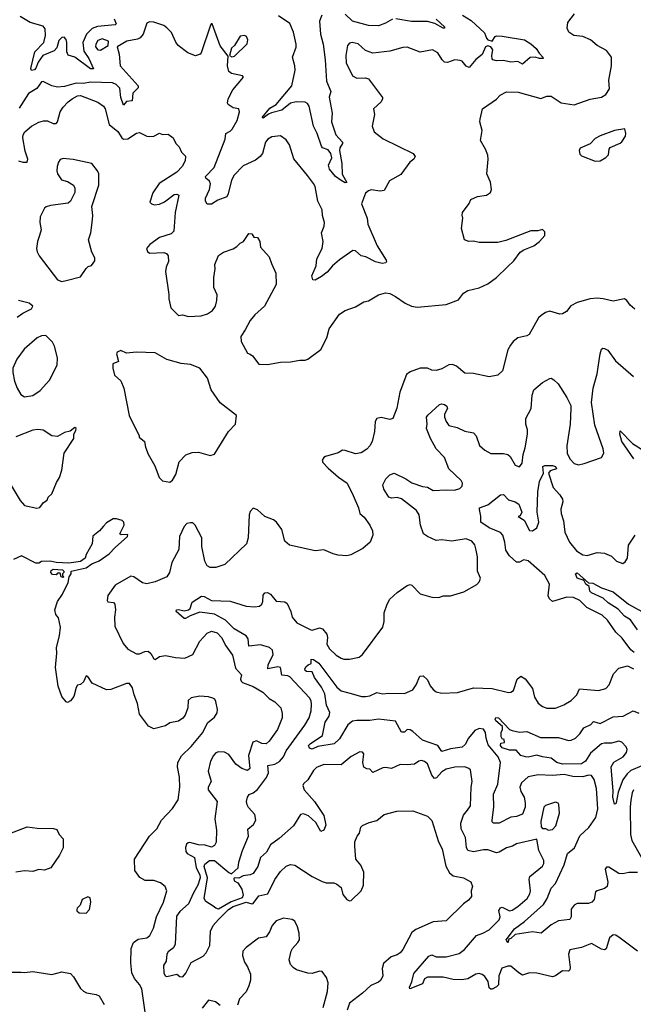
# Model space of a CAD drawing. Extents: x 2143765 to 2212931, y 878955 to 1017455.
# Tile 218 of 256: x 2163833 to 2168096, y 986937 to 993774. Entities that reach past the tile are written whole.
import ezdxf

# ---------------------------------------------------------------- set-up
doc = ezdxf.new("R2010")
doc.units = 0

msp = doc.modelspace()

# ---------------------------------------------------------------- linework, layer by layer
at = {"layer": '0CON20XD'}
for points in [[(2163825, 992794.6), (2163855, 992784.6), (2163884.1, 992785.9), (2163890, 992805), (2163870.5, 992860.5), (2163855.6, 992955), (2163857.5, 992975), (2163868.8, 992995), (2163915, 993034.2), (2163965, 993062.5), (2163997.9, 993072.1), (2164025, 993072.2), (2164065, 993053.6), (2164086.4, 993053.6), (2164095.4, 993064.6), (2164114.7, 993135), (2164135, 993167.5), (2164169.6, 993205), (2164197.3, 993225), (2164234.4, 993245.6), (2164255, 993248.2), (2164375, 993201.5), (2164414.1, 993174.1), (2164427.7, 993155), (2164455, 993047.5), (2164515, 992996.9), (2164542.5, 992955), (2164555, 992945.6), (2164585, 992946.7), (2164645, 992985.7), (2164665, 992991.4), (2164715, 992965.7), (2164735, 992962.9), (2164763.5, 992966.5), (2164805, 992986.2), (2164825, 992977.5), (2164865, 992980), (2164900, 992955), (2164916.7, 992915), (2164940.5, 992890.5), (2164956.2, 992855), (2164985, 992826.7), (2164982, 992795), (2164962, 992755), (2164925, 992715.8), (2164802, 992638), (2164757.8, 992572.2), (2164737, 992507), (2164747.5, 992495), (2164768.3, 992488.3), (2164805, 992493.1), (2164839.8, 992510.2), (2164905, 992561.5), (2164925, 992562.9), (2164937.5, 992555), (2164912.2, 992435), (2164902.9, 992305), (2164885, 992287.8), (2164805, 992261.1), (2164736.1, 992213.9), (2164714.4, 992185), (2164720, 992165), (2164735, 992151.9), (2164835, 992157.3), (2164851.8, 992151.8), (2164864.3, 992135), (2164866, 992096), (2164850, 992055), (2164845.8, 992025), (2164870, 991865), (2164869.4, 991835), (2164883, 991773), (2164935, 991720), (2164964.1, 991725.9), (2165005, 991714.2), (2165092.6, 991717.4), (2165137.3, 991732.7), (2165172, 991755), (2165193.8, 991785), (2165202.5, 991825), (2165204.3, 991864.3), (2165180.8, 991915), (2165180.8, 991985), (2165190, 992045), (2165188, 992075), (2165214.2, 992135.8), (2165249.3, 992160.7), (2165315, 992184.2), (2165340.3, 992199.7), (2165365, 992223.3), (2165387.5, 992235), (2165425, 992290), (2165445, 992287.5), (2165460, 992265), (2165485, 992262.5), (2165500, 992235), (2165506.7, 992195), (2165567, 992127), (2165581.2, 992081.2), (2165613.3, 992015), (2165613.8, 991935), (2165532.9, 991785), (2165466.2, 991723.8), (2165434.4, 991685), (2165400.2, 991619.8), (2165368.6, 991575), (2165370.7, 991540.7), (2165415, 991457.5), (2165435, 991452.5), (2165449.7, 991439.7), (2165495, 991381.2), (2165555, 991379.2), (2165645, 991397.1), (2165715, 991399.2), (2165779.5, 991410.5), (2165815, 991410), (2165835, 991416.5), (2165923.8, 991485), (2165965.9, 991564.1), (2165981.7, 991628.3), (2166055, 991728.8), (2166095, 991755.8), (2166165, 991780), (2166224.6, 991815.4), (2166255, 991821.1), (2166325, 991864.3), (2166375, 991878.1), (2166405, 991871.9), (2166442.8, 991852.8), (2166511.2, 991805), (2166555, 991785.6), (2166595, 991777.8), (2166795, 991795.7), (2166880.5, 991829.5), (2166916.7, 991875), (2166945, 991893.3), (2167025, 991912.9), (2167085, 991940.5), (2167146, 991984), (2167222.8, 992057.2), (2167265, 992099.2), (2167310.7, 992159.3), (2167335, 992176), (2167405, 992204), (2167443.3, 992235), (2167480, 992275), (2167481.7, 992301.7), (2167465, 992316.7), (2167431.7, 992308.3), (2167385, 992307.1), (2167209.1, 992240.9), (2167155, 992226.5), (2167025, 992227.1), (2166985, 992235.8), (2166954.1, 992234.1), (2166922.5, 992245), (2166901.2, 992325), (2166912.5, 992395), (2166907, 992417), (2166910, 992435), (2166955, 992497.5), (2166967.5, 992525), (2167013, 992547), (2167075, 992555.6), (2167102.9, 992575), (2167111.4, 992595), (2167102.9, 992645), (2167079.2, 992705), (2167087.1, 992805), (2167084.2, 992834.2), (2167070, 992875), (2167033.8, 992935), (2167046.7, 993005), (2167030, 993065), (2167032.5, 993082.5), (2167047.5, 993155), (2167145, 993222.5), (2167169.7, 993250.3), (2167215.7, 993274.3), (2167295, 993271.8), (2167452.3, 993227.7), (2167495, 993243.1), (2167525, 993243.1), (2167595, 993197.8), (2167685, 993184), (2167795, 993222.9), (2167875, 993236), (2167905.6, 993254.4), (2167930, 993295), (2167925.7, 993355), (2167943.9, 993453.9), (2167944, 993515), (2167910, 993560), (2167845, 993596.2), (2167798.8, 993635), (2167745, 993658.6), (2167682.5, 993665), (2167647.7, 993687.7), (2167636.7, 993715), (2167640, 993755), (2167688, 993815)], [(2166910, 993805), (2166968.5, 993768.5), (2167063.1, 993683.1), (2167075.3, 993645), (2167085, 993634.1), (2167115, 993626), (2167135, 993658.8), (2167145, 993662), (2167185, 993660.8), (2167340, 993635), (2167385, 993606.7), (2167420, 993575), (2167441.7, 993541.7), (2167467.5, 993515), (2167470, 993505), (2167443.9, 993503.9), (2167415, 993513.3), (2167378.3, 993511.7), (2167325, 993466.7), (2167293.6, 993483.6), (2167245, 993479.2), (2167195, 993490), (2167145, 993488.9), (2167120, 993495), (2167115, 993503.3), (2167112.9, 993525), (2167120.6, 993565), (2167106.3, 993586.3), (2167085, 993592), (2167069.4, 993585), (2167045, 993532.1), (2167002.7, 993497.3), (2166955, 993442), (2166935, 993451.4), (2166905.9, 993485.9), (2166892.1, 993492.1), (2166855, 993496.2), (2166805, 993476.9), (2166785, 993480), (2166768.6, 993495), (2166738, 993545), (2166700, 993565), (2166615, 993550), (2166525, 993584.3), (2166495, 993581.9), (2166405, 993556.5), (2166285, 993542.2), (2166235, 993559.4), (2166185, 993606.9), (2166143, 993617), (2166125, 993612), (2166110.8, 993595), (2166098.5, 993525), (2166100, 993475), (2166144.3, 993385), (2166175, 993368.9), (2166235, 993371.1), (2166255, 993362.9), (2166352.5, 993235), (2166354, 993225), (2166344, 993205), (2166290, 993155), (2166298.8, 993115), (2166281.4, 993035), (2166295, 992996.2), (2166357.8, 992947.8), (2166566.7, 992845), (2166580, 992825), (2166571.2, 992805), (2166543.8, 992785), (2166480, 992700), (2166402, 992655), (2166365, 992588.8), (2166337, 992583), (2166275, 992592.5), (2166255, 992586.2), (2166235, 992568.8), (2166207.1, 992495), (2166245.7, 992395), (2166252.2, 992355), (2166315.6, 992205), (2166378.4, 992105), (2166382.1, 992095), (2166376.2, 992085), (2166352.1, 992082.1), (2166305, 992093.8), (2166237, 992127), (2166205, 992134.6), (2166165, 992169.4), (2166148.3, 992171.7), (2166055, 992107.8), (2166005.5, 992065), (2165968.9, 992021.1), (2165929.8, 991990.2), (2165885, 991966), (2165868.3, 991968.3), (2165862.9, 991995), (2165892.5, 992065), (2165896.4, 992113.6), (2165934.2, 992185.8), (2165940.3, 992235), (2165929.4, 992295), (2165948.9, 992341.1), (2165950.6, 992365), (2165935.6, 992415), (2165933.1, 992455), (2165904.6, 992515), (2165885.3, 992615.3), (2165875, 992637.5), (2165831.6, 992691.6), (2165737, 992807), (2165707.5, 992905), (2165685, 992941.2), (2165645, 992968), (2165585, 992961.9), (2165555.7, 992945), (2165540.5, 992925), (2165518.5, 992845), (2165504.4, 992825), (2165470.8, 992799.2), (2165385, 992759.4), (2165323.8, 992695), (2165305, 992659.2), (2165281.1, 992565), (2165270.8, 992545), (2165208.6, 992521.4), (2165165, 992494), (2165135, 992493.3), (2165123.2, 992513.2), (2165124.3, 992534.3), (2165150.9, 992595), (2165157.5, 992635), (2165152.1, 992652.1), (2165126, 992675), (2165122.5, 992685), (2165182.9, 992747.1), (2165261.3, 992945), (2165264.3, 992985), (2165295, 993000.9), (2165310, 993015), (2165343.3, 993075), (2165360.8, 993135), (2165355, 993156.2), (2165315, 993162.5), (2165280, 993185), (2165276.2, 993195), (2165281.9, 993225), (2165313.1, 993286.9), (2165387.5, 993375), (2165380, 993385), (2165305, 993401.2), (2165286.7, 993415), (2165276.7, 993455), (2165281.7, 993521.7), (2165225, 993593.3), (2165170, 993745), (2165163.6, 993746.4), (2165155, 993730), (2165093.3, 993545), (2165085.8, 993534.2), (2165055, 993523.8), (2165000, 993545), (2164934.5, 993594.5), (2164917.6, 993617.6), (2164888.2, 993685), (2164855, 993718.9), (2164835, 993733.1), (2164763.6, 993756.4), (2164735, 993760), (2164715, 993750), (2164690, 993675), (2164670.4, 993649.6), (2164651.1, 993638.9), (2164577.5, 993625), (2164510, 993585), (2164523.3, 993535), (2164531.2, 993455), (2164656.8, 993315), (2164655, 993301.4), (2164618.5, 993265), (2164615, 993210), (2164575, 993207.1), (2164555, 993182), (2164535.8, 993235), (2164528.1, 993298.1), (2164502.3, 993325), (2164476.4, 993336.4), (2164325, 993340.7), (2164275, 993330.6), (2164225, 993333.8), (2164145, 993310), (2164096.2, 993306.2), (2164055.5, 993315.5), (2163995, 993344.2), (2163985, 993342), (2163952.6, 993297.4), (2163895, 993262.5), (2163829.5, 993160.5)], [(2164490, 993780), (2164503.5, 993745), (2164495, 993739.3), (2164373.8, 993726.2), (2164336.9, 993713.1), (2164297.7, 993675), (2164271.7, 993615), (2164278.8, 993555), (2164312.1, 993505), (2164345, 993432.5), (2164325, 993433.3), (2164215, 993513.1), (2164169.1, 993529.1), (2164160.9, 993550.9), (2164160, 993615), (2164155, 993636.7), (2164142.7, 993652.7), (2164125, 993650.6), (2164105, 993628.9), (2164089.9, 993580.1), (2164072.6, 993557.4), (2163994.1, 993525), (2163960.7, 993479.3), (2163945, 993436.9), (2163935, 993425.5), (2163915, 993421.2), (2163910, 993435), (2163938.4, 993551.6), (2163999.7, 993615), (2164010.9, 993665), (2164010, 993710), (2163995, 993728.5), (2163904.6, 993754.6), (2163837, 993797)], [(2165932.1, 993805), (2165914.7, 993765), (2165921.6, 993675), (2165940.3, 993605), (2165955.3, 993495.3), (2165965, 993346.7), (2165994.4, 993275), (2165983.1, 993236.9), (2166004.5, 993125), (2165999.2, 993065), (2166029.4, 992975), (2166075.3, 992925), (2166076, 992914), (2166057.1, 992885), (2166054.7, 992865), (2166071.4, 992775), (2166072.8, 992702.8), (2166105, 992643.3), (2166095, 992642.5), (2166065, 992657.1), (2166025.7, 992685), (2165985, 992735.8), (2165979.1, 992765), (2166000.4, 992815), (2165995.3, 992845), (2165975, 992871.8), (2165937.5, 992885), (2165928.8, 992895), (2165900, 992985), (2165874.6, 993035.4), (2165843.6, 993175), (2165831.6, 993191.6), (2165815, 993200.9), (2165753.3, 993205), (2165715, 993193.8), (2165655, 993146.2), (2165581.8, 993128.2), (2165560.8, 993119.2), (2165525, 993090), (2165516.2, 993095), (2165570.4, 993159.6), (2165614.4, 993185), (2165723.1, 993315), (2165745.9, 993425), (2165744.6, 993454.6), (2165728.1, 993515), (2165753.2, 993583.2), (2165754.6, 993605), (2165735, 993688.8), (2165708.9, 993748.9), (2165631.1, 993801.1)], [(2166422.7, 993777.3), (2166375, 993750), (2166325, 993732.5), (2166255, 993734.7), (2166144.2, 993764.2), (2166095, 993812.4)], [(2166725, 993777.8), (2166784.2, 993725), (2166783.3, 993716.7), (2166775, 993715.8), (2166717.8, 993747.8), (2166665, 993762.3), (2166555, 993762.4), (2166445, 993780.7)], [(2164395, 993562.9), (2164448, 993595), (2164448.8, 993625), (2164405, 993641.5), (2164375, 993630), (2164360.9, 993605), (2164359.6, 993585), (2164375, 993564.5), (2164395, 993562.9)], [(2165307, 993517), (2165325, 993521.2), (2165412.3, 993607.7), (2165418, 993635), (2165408.3, 993658.3), (2165394.2, 993664.2), (2165365, 993660), (2165324.1, 993595.9), (2165305, 993577.5), (2165290, 993525), (2165307, 993517)], [(2167831.7, 992791.7), (2167865, 992793.8), (2167905, 992817.5), (2167922.5, 992835), (2167927.5, 992875), (2167935, 992887.5), (2168005, 992916.7), (2168015, 992926.7), (2168042.5, 992965), (2168044.2, 992985), (2168036.1, 993016.1), (2167965, 993003.8), (2167865, 992968), (2167831.2, 992948.8), (2167795, 992913.3), (2167727, 992883), (2167720, 992865), (2167725, 992840), (2167735, 992830), (2167831.7, 992791.7)], [(2164125, 991957.1), (2164155, 991964.3), (2164255, 991988.8), (2164295, 992047.5), (2164309.3, 992060.7), (2164332.5, 992067.5), (2164355, 992100), (2164355, 992120), (2164335, 992160), (2164311.2, 992245), (2164326.2, 992295), (2164336.2, 992365), (2164340, 992415), (2164333.6, 992476.4), (2164383.3, 992625), (2164382.5, 992705), (2164372.5, 992725), (2164335, 992776.2), (2164205, 992804), (2164135, 992811.2), (2164115, 992803.8), (2164101.4, 992785), (2164093.3, 992755), (2164090, 992725), (2164094.5, 992704.5), (2164122.7, 992662.7), (2164165, 992651.2), (2164206.7, 992625), (2164216.7, 992605), (2164216.4, 992573.6), (2164186.1, 992513.9), (2164169.5, 992500.5), (2164045.7, 992484.3), (2164017.5, 992475), (2164006.2, 992465), (2163975.7, 992405), (2163972, 992365), (2163980.8, 992315), (2163969.2, 992275), (2163955.7, 992235), (2163949.5, 992185), (2163953.1, 992163.1), (2163967.8, 992135), (2164095, 991967.5), (2164125, 991957.1)], [(2168106.7, 991765), (2168075, 991791.2), (2168051.2, 991825), (2168035, 991836.2), (2167955, 991818.6), (2167885.5, 991835.5), (2167845, 991840), (2167795.5, 991835.5), (2167705, 991811.1), (2167662, 991788), (2167632.1, 991747.9), (2167605, 991731.2), (2167585, 991728.8), (2167515, 991751.2), (2167485, 991740.8), (2167455, 991720), (2167436.8, 991703.2), (2167371.2, 991588.8), (2167355, 991579.2), (2167294.6, 991565.4), (2167261.1, 991538.9), (2167242, 991515), (2167225, 991482.5), (2167186, 991335), (2167155, 991306.2), (2167095, 991293.8), (2166985, 991318), (2166925, 991320), (2166867.9, 991367.9), (2166840.5, 991380.5), (2166815, 991377.5), (2166765, 991350), (2166725, 991338.8), (2166695, 991340), (2166665, 991353.3), (2166615, 991353.8), (2166545, 991329.4), (2166518.9, 991311.1), (2166473, 991187), (2166453.6, 991076.4), (2166424.2, 991005.8), (2166405, 990997.5), (2166345, 991012.5), (2166313.3, 991005), (2166302.5, 990985), (2166296.7, 990915), (2166280.9, 990845), (2166265.5, 990815), (2166245, 990792.9), (2166205, 990766.9), (2166165, 990760), (2166095, 990783.3), (2166075, 990784.3), (2166045, 990767.1), (2165958.3, 990741.7), (2165945.8, 990734.2), (2165934, 990715), (2165939.5, 990699.5), (2165975, 990660.6), (2166046.7, 990596.7), (2166108.6, 990555), (2166150.3, 990470.3), (2166185.8, 990385), (2166196, 990345), (2166225, 990320), (2166265, 990263.3), (2166283.8, 990225), (2166286.2, 990195), (2166266.7, 990145), (2166217.3, 990102.7), (2166132.7, 990057.3), (2166105, 990050), (2166046.4, 990056.4), (2166010, 990065), (2165945, 990093.3), (2165885, 990086.7), (2165706.1, 990126.1), (2165673.9, 990153.9), (2165652.9, 990235), (2165615.8, 990285), (2165595, 990301.4), (2165535, 990324.3), (2165485, 990370.8), (2165455, 990381.2), (2165435, 990358.8), (2165427.5, 990335), (2165420, 990175), (2165408, 990135), (2165258.8, 989991.2), (2165195, 989969.2), (2165155, 989970), (2165135, 989980.8), (2165120, 990015), (2165098.5, 990115), (2165097, 990177), (2165050.8, 990265), (2165035, 990280), (2165019.3, 990280.7), (2164995, 990276.2), (2164974.4, 990255), (2164943.6, 990186.4), (2164939.5, 990095), (2164888.9, 990005), (2164873.6, 989935), (2164855, 989905.6), (2164775, 989871.2), (2164715, 989857.5), (2164685, 989864.2), (2164625, 989906), (2164605, 989908.8), (2164495, 989847.1), (2164445.6, 989775), (2164441.5, 989741.5), (2164445, 989730.6), (2164485, 989728), (2164494, 989715), (2164499.2, 989675), (2164491.9, 989625), (2164493.2, 989563.2), (2164551.7, 989441.7), (2164585, 989403.3), (2164645, 989370), (2164665, 989370), (2164702.6, 989387.4), (2164725, 989389.4), (2164743.8, 989373.8), (2164765, 989336), (2164775, 989332), (2164805, 989353.1), (2164845, 989359.5), (2164915, 989344.5), (2164980.5, 989340.5), (2165035, 989366), (2165085, 989458.5), (2165135, 989514.5), (2165165, 989526.9), (2165205, 989516.4), (2165235.5, 989485), (2165265.3, 989425.3), (2165310.3, 989360.3), (2165331.2, 989271.2), (2165374.4, 989225), (2165367.5, 989195), (2165370.9, 989180.9), (2165381.6, 989171.6), (2165455, 989144.6), (2165521.4, 989105), (2165565, 989059.2), (2165605, 989038.1), (2165646.1, 988996.1), (2165657.1, 988955), (2165657, 988927), (2165623.9, 988846.1), (2165566, 988764), (2165545, 988745.6), (2165515, 988748.5), (2165476.9, 988766.9), (2165452.5, 988757.5), (2165422.5, 988665), (2165430.5, 988575), (2165415, 988560), (2165376, 988574), (2165334.5, 988605), (2165285, 988671.9), (2165255, 988687.8), (2165215, 988690.5), (2165195, 988682.2), (2165178.9, 988665), (2165159.5, 988625), (2165142.9, 988555), (2165161.9, 988485), (2165142.5, 988445), (2165141.1, 988425), (2165204.5, 988344.5), (2165188.8, 988225), (2165200, 988145), (2165196.9, 988063.1), (2165185, 988038.8), (2165165, 988028.1), (2165121.6, 988041.6), (2165075, 988043.9), (2165015, 988059.4), (2165002.5, 988057.5), (2164992.4, 988047.6), (2164984.4, 988025), (2164987.5, 987997.5), (2164996, 987985), (2165048.2, 987955), (2165057.7, 987885), (2165083.1, 987835), (2165086.1, 987813.9), (2165071.3, 987765), (2165039.3, 987710.7), (2165005.2, 987634.8), (2164945, 987580), (2164922, 987548), (2164912.7, 987355), (2164900.9, 987329.1), (2164865, 987300), (2164855.3, 987285), (2164850.9, 987235), (2164830.8, 987205), (2164834.6, 987155.4), (2164843.6, 987133.6), (2164855, 987129.5), (2164925, 987145.7), (2164945, 987130), (2164965, 987127.1), (2164987.1, 987152.9), (2165025, 987227.5), (2165108.3, 987271.7), (2165128.8, 987295), (2165153.8, 987345), (2165159.2, 987445), (2165177.3, 987482.7), (2165213.8, 987525), (2165282.6, 987595), (2165315, 987616.7), (2165406.1, 987646.1), (2165445, 987634.5), (2165455, 987637.5), (2165495, 987690.8), (2165556.4, 987703.6), (2165605, 987804.2), (2165645, 987859.2), (2165685, 987895.8), (2165715, 987907.1), (2165745, 987902.5), (2165865, 987824.3), (2165935, 987790), (2165961.1, 987781.1), (2166015, 987779.2), (2166035, 987772), (2166065, 987748.8), (2166078.3, 987698.3), (2166105, 987663.3), (2166124, 987654), (2166135, 987658), (2166204.2, 987725), (2166220.6, 987765), (2166223.1, 987855), (2166201.7, 987901.7), (2166167.5, 987945), (2166160, 988035), (2166161.2, 988065), (2166176.7, 988105), (2166193.3, 988125), (2166203.9, 988166.1), (2166215, 988177.5), (2166260, 988200), (2166315, 988213.8), (2166365, 988254), (2166452.7, 988277.3), (2166565, 988280.8), (2166665, 988243.3), (2166695, 988212.5), (2166741.9, 988065), (2166766.8, 988016.8)], [(2163815, 991708), (2163855, 991737.5), (2163914.1, 991765.9), (2163923.8, 991785), (2163897.5, 991805), (2163825, 991824.4)], [(2163866.1, 991156.1), (2163925, 991164.2), (2163975, 991200), (2164039.3, 991270.7), (2164094.2, 991375), (2164095.7, 991425), (2164075, 991506.7), (2164060, 991535), (2164015, 991580.8), (2163985, 991580), (2163955, 991565.5), (2163863.6, 991486.4), (2163814, 991416), (2163784.4, 991355), (2163784.4, 991325), (2163797.8, 991265), (2163814.6, 991214.6), (2163841.2, 991171.2), (2163866.1, 991156.1)], [(2164875, 990562.5), (2164895, 990577.5), (2164916.7, 990615), (2164940, 990705), (2164986.4, 990753.6), (2165031.7, 990768.3), (2165075, 990770), (2165155, 990748.8), (2165185, 990756.7), (2165283.3, 990915), (2165332.5, 990965), (2165340, 991025), (2165225, 991112.5), (2165164.1, 991204.1), (2165138, 991285), (2165083.8, 991355), (2165019.7, 991379.7), (2164955, 991386.2), (2164855, 991413.8), (2164775, 991460), (2164645, 991466.2), (2164575, 991458.8), (2164535, 991476.2), (2164510, 991465), (2164506.2, 991455), (2164519.3, 991400.7), (2164480, 991385), (2164480, 991355), (2164492.5, 991305), (2164535.8, 991265.8), (2164556.2, 991215), (2164593.8, 991025), (2164662.5, 990885), (2164662.5, 990875), (2164700, 990845), (2164706.7, 990805), (2164726.1, 990756.1), (2164771.2, 990675), (2164802.5, 990595), (2164825, 990572.5), (2164875, 990562.5)], [(2165016.7, 989633.3), (2164985, 989615.7), (2164975, 989616.9), (2164918.8, 989665), (2164921.2, 989675), (2164935, 989679.4), (2164975, 989669.5), (2165005, 989676.9), (2165017.1, 989685), (2165031.2, 989728.8), (2165095, 989771.4), (2165115, 989767.8), (2165165, 989740), (2165294.6, 989735.4), (2165405, 989702.2), (2165463.2, 989696.8), (2165497.9, 989702.1), (2165515.6, 989714.4), (2165522.9, 989735), (2165525, 989777.5), (2165536.4, 989793.6), (2165555, 989796.2), (2165575, 989783.8), (2165615, 989735.7), (2165675, 989732), (2165691.2, 989721.2), (2165717.3, 989665), (2165726.5, 989625), (2165757.5, 989585), (2165855, 989537.8), (2165865, 989535.6), (2165915, 989550.6), (2165936.2, 989545), (2165966.9, 989506.9), (2165971.1, 989485), (2165967, 989437), (2165986.2, 989405), (2166031.7, 989361.7), (2166065, 989340), (2166085, 989332.5), (2166125, 989334), (2166191.7, 989348.3), (2166215, 989366.7), (2166356.2, 989555), (2166365.8, 989594.2), (2166365.8, 989655), (2166386, 989715), (2166405, 989750), (2166455, 989796), (2166525, 989844), (2166545, 989851.2), (2166557.3, 989847.3), (2166615, 989786.7), (2166695, 989763.3), (2166745, 989762.5), (2166775, 989773.3), (2166825, 989773.3), (2166918.8, 989801.2), (2167008.3, 989851.7), (2167028.3, 989871.7), (2167033.3, 989895), (2167014.2, 989944.2), (2167012.5, 990045), (2167005, 990090), (2166995, 990127.5), (2166975, 990153.3), (2166935, 990168), (2166835, 990152.7), (2166765, 990162.1), (2166725, 990158.5), (2166665, 990185.5), (2166638.1, 990205), (2166616.7, 990265), (2166607.5, 990335), (2166589.3, 990365), (2166485, 990445.9), (2166455, 990455.3), (2166415, 990452.2), (2166397.8, 990457.8), (2166362.5, 990515), (2166356, 990545), (2166376, 990585), (2166405, 990613.3), (2166435, 990626), (2166515, 990586.5), (2166557.7, 990557.7), (2166631.7, 990531.7), (2166666.9, 990526.9), (2166705, 990505.5), (2166795, 990510.3), (2166853.2, 990506.8), (2166890.6, 990519.4), (2166907.5, 990535), (2166908.9, 990555), (2166898.9, 990575), (2166814.8, 990654.8), (2166783.8, 990735), (2166727.1, 990795), (2166686.2, 990865), (2166658.1, 990935), (2166663.5, 990965), (2166659.2, 991015), (2166668.3, 991028.3), (2166748.9, 991101.1), (2166765, 991106.8), (2166785, 991102.9), (2166799.4, 991089.4), (2166803.9, 991075), (2166783.8, 991035), (2166784.6, 991015), (2166795, 990984.2), (2166815, 990957.1), (2166872, 990942), (2166925, 990916.5), (2166985, 990904.3), (2167004.6, 990884.6), (2167027.9, 990817.9), (2167065, 990784.3), (2167105, 990761.1), (2167195, 990762.9), (2167225, 990754), (2167240.8, 990740.8), (2167275, 990680), (2167305, 990670), (2167322.5, 990695), (2167330, 990755), (2167345, 990800), (2167361.8, 990895), (2167361.1, 990925), (2167348.5, 990965), (2167349.4, 991005), (2167386.7, 991073.3), (2167392.7, 991167.3), (2167404, 991205), (2167465, 991253.8), (2167515, 991283.3), (2167525, 991283.8), (2167544.1, 991274.1), (2167574, 991245), (2167635, 991150), (2167660.8, 991095), (2167662.9, 991075), (2167658.1, 990965), (2167633.8, 990815), (2167636.2, 990765), (2167655, 990724.2), (2167685, 990691.4), (2167715, 990682.9), (2167755, 990692.9), (2167875, 990733.3), (2167890, 990765), (2167885.6, 990795), (2167827.7, 990957.7), (2167805.4, 991115), (2167816.4, 991215), (2167844.4, 991315), (2167864.4, 991455), (2167875, 991486.7), (2167885, 991493.8), (2167895, 991492), (2167918.3, 991478.3), (2167972, 991405), (2168096.7, 991296.7)], [(2163737.7, 990597.7), (2163835, 990436.2), (2163865, 990401.2), (2163952.3, 990382.3), (2163972.7, 990387.3), (2163998.3, 990421.7), (2164023, 990437), (2164031.7, 990458.3), (2164055, 990482.5), (2164088.8, 990561.2), (2164110, 990595), (2164125.5, 990645), (2164142.2, 990765), (2164210, 990865), (2164208.6, 990895), (2164221.7, 990921.7), (2164226.2, 990936.2), (2164215, 990943.3), (2164183.6, 990916.4), (2164143.2, 990906.8), (2164095, 990879.1), (2164055, 990884.4), (2163995, 990924.2), (2163958.5, 990928.5), (2163925, 990923.6), (2163805, 990877.3)], [(2168099.2, 990725), (2168015.5, 990845), (2168001.1, 990895), (2168005, 990920), (2168090.5, 990830.5), (2168170.5, 990780.5)], [(2168100.7, 989380.7), (2168078.3, 989398.3), (2168018.6, 989478.6), (2167975, 989522), (2167916.9, 989605), (2167879.5, 989639.5), (2167772.1, 989692.1), (2167725, 989740), (2167680.9, 989760.9), (2167635, 989762.9), (2167535, 989733.1), (2167512.7, 989752.7), (2167503.7, 989773.7), (2167512.5, 989855), (2167480.8, 989915), (2167365, 990017.5), (2167336.1, 990023.9), (2167305, 990008.2), (2167285, 990008.2), (2167235, 990050.6), (2167211.2, 990091.2), (2167204.1, 990145), (2167188.8, 990195), (2167172.6, 990212.6), (2167093.4, 990245), (2167037.1, 990285), (2167036.8, 990326.8), (2167026.2, 990373.8), (2167027.5, 990385), (2167085, 990406.2), (2167172.9, 990475), (2167195, 990476.2), (2167229.2, 990439.2), (2167275, 990426.4), (2167299.5, 990409.5), (2167322.3, 990355), (2167310.2, 990329.8), (2167296.2, 990325), (2167338, 990298), (2167375, 990226.9), (2167396.3, 990223.7), (2167425.3, 990244.7), (2167438.4, 990285), (2167428.8, 990355), (2167432, 990495), (2167445, 990566.2), (2167471.9, 990625), (2167467.5, 990672.5), (2167481.7, 990678.3), (2167535, 990678), (2167555, 990670.8), (2167562.5, 990655), (2167517.9, 990642.1), (2167505.6, 990625), (2167538.9, 990525), (2167585.7, 990475), (2167604, 990445), (2167606, 990425), (2167593.1, 990375), (2167595.6, 990345), (2167610, 990295), (2167619.1, 990215), (2167653.3, 990145), (2167701.9, 990085), (2167745, 990058.1), (2167775, 990054.4), (2167845, 990074.2), (2167895, 990070), (2167945, 990048.8), (2167980, 990015), (2168023, 989997), (2168040.3, 990009.7), (2168054.3, 990035), (2168061.5, 990125), (2168108.7, 990195)], [(2164715, 986802), (2164680.9, 987045), (2164665.6, 987075), (2164630.5, 987115), (2164612.5, 987155), (2164605.4, 987225), (2164606.4, 987325), (2164623.4, 987366.6), (2164655, 987389.5), (2164715, 987398.9), (2164737.5, 987415), (2164761.9, 987465), (2164782.3, 987545), (2164830.8, 987645), (2164854.3, 987725), (2164843.1, 987755), (2164810.9, 987780.9), (2164765, 987795.5), (2164705, 987795.6), (2164667.4, 987817.4), (2164631.9, 987865), (2164629.4, 987945), (2164735, 988103.8), (2164785.6, 988154.4), (2164818, 988215), (2164894.3, 988295.7), (2164932.7, 988357.3), (2164945.6, 988445), (2164943.1, 988515), (2164928.9, 988585), (2164931.8, 988615), (2164958, 988662), (2165025, 988728), (2165105, 988823.3), (2165137.7, 988892.3), (2165185, 988930), (2165205, 988960), (2165206.2, 988985), (2165195, 989040), (2165187.5, 989055), (2165175, 989063.3), (2165145, 989072.5), (2165085, 989076.2), (2165025, 989063.8), (2165004.1, 989045.9), (2165001.2, 988995), (2164982, 988945), (2164965, 988923.8), (2164935, 988904), (2164875, 988891.4), (2164845, 988870), (2164765, 988850.6), (2164727.9, 988867.9), (2164665, 988952.5), (2164652, 989025), (2164628, 989085), (2164615.8, 989135), (2164595, 989163.8), (2164575, 989164.2), (2164465, 989121.8), (2164435, 989120.5), (2164337.2, 989167.2), (2164305, 989214), (2164295, 989218), (2164275, 989177.1), (2164255, 989157.5), (2164235, 989152.5), (2164225, 989137.5), (2164208.6, 989075), (2164185, 989043.3), (2164165, 989033.3), (2164155, 989037.5), (2164126.2, 989075), (2164100.8, 989145), (2164080.6, 989275), (2164091.5, 989375), (2164089.5, 989415), (2164109.1, 989495), (2164116.4, 989555), (2164101.2, 989621.2), (2164082.7, 989642.7), (2164077, 989677), (2164095, 989733.8), (2164129.2, 989785), (2164170, 989865), (2164177.5, 989905), (2164190, 989925), (2164190, 989945), (2164295, 989966.7), (2164333.9, 989996.1), (2164385, 990016.2), (2164455, 990066), (2164495, 990110), (2164582.5, 990185), (2164585, 990200), (2164537, 990197), (2164527.5, 990205), (2164558.8, 990265), (2164556.7, 990285), (2164545, 990296.7), (2164505, 990308.8), (2164482.7, 990307.3), (2164435, 990280), (2164413.9, 990256.1), (2164386.7, 990225), (2164341.2, 990188.8), (2164336.7, 990135), (2164295, 990060), (2164287.5, 990035), (2164255, 990012.5), (2164175, 990001.2), (2164085, 990003.8), (2164045, 990013.3), (2163985, 990012.5), (2163965, 990000), (2163945, 990000), (2163845, 990050), (2163790, 990025)], [(2164135, 989900), (2164120, 989905), (2164115, 989930), (2164095, 989930), (2164085, 989920), (2164061.7, 989921.7), (2164050, 989935), (2164051.7, 989948.3), (2164065, 989957.5), (2164130, 989955), (2164140, 989945), (2164140, 989935), (2164130, 989925), (2164130, 989915), (2164140, 989905), (2164135, 989900)], [(2168125, 989538.1), (2168076.2, 989606.2), (2168035, 989633.2), (2167990.4, 989680.4), (2167921.3, 989725), (2167887.3, 989757.3), (2167805, 989794.4), (2167794.4, 989805), (2167788.3, 989838.3), (2167765, 989854.2), (2167753, 989883), (2167748.3, 989881.7), (2167705, 989896.7), (2167694.5, 989925), (2167705, 989932.2), (2167785, 989862.5), (2167815, 989861.9), (2167875, 989829.1), (2167955, 989800.5), (2168062.5, 989715), (2168155, 989664.8)], [(2168124.5, 987304.5), (2168005, 987395.8), (2167975, 987415.8), (2167955, 987420), (2167930.7, 987399.3), (2167907.1, 987322.9), (2167895.8, 987314.2), (2167875, 987319.2), (2167805, 987360), (2167735, 987330), (2167655.9, 987314.1), (2167645.8, 987285), (2167657.6, 987192.4), (2167654.4, 987175.6), (2167645, 987167.5), (2167605, 987168.5), (2167556, 987134), (2167533.7, 987126.3), (2167425, 987152.1), (2167375, 987154.3), (2167325, 987140), (2167301.4, 987155), (2167245, 987201.4), (2167225, 987201.4), (2167183.1, 987186.9), (2167161.9, 987135), (2167158.2, 987071.8), (2167145, 987057.3), (2167115, 987041.9), (2167105, 987041.4), (2167095, 987052), (2167086.9, 987095), (2167065, 987129.5), (2167045, 987144.6), (2167025, 987150.3), (2167002.5, 987145), (2166945, 987113.9), (2166905, 987107.3), (2166845, 987109.6), (2166775, 987124.8), (2166665, 987125.7), (2166645.9, 987114.1), (2166630.7, 987079.3), (2166543.8, 987045), (2166540, 987055), (2166557.8, 987092.2), (2166570.3, 987149.7), (2166675, 987271.1), (2166695, 987279.4), (2166725, 987265.6), (2166795, 987267.1), (2166885, 987288.5), (2166923.6, 987316.4), (2167006.6, 987413.4), (2167049.8, 987430.2), (2167095, 987454.5), (2167165, 987523.1), (2167170.7, 987545), (2167162.6, 987587.4), (2167172.4, 987607.6), (2167185, 987610.4), (2167235, 987586.2), (2167255, 987589.2), (2167294.5, 987615), (2167357.8, 987672.2), (2167377, 987703), (2167382.3, 987725), (2167372.4, 987805), (2167376.4, 987823.6), (2167464, 987895), (2167473.8, 987915), (2167474, 987935), (2167439.2, 988005), (2167425, 988082.5), (2167285, 988051.4), (2167255.5, 988034.5), (2167215, 988023.1), (2167165, 987992), (2167145, 987987.5), (2167085, 988010.4), (2167055, 988010), (2166985, 987995.4), (2166945.6, 988005.6), (2166936.4, 988026.4), (2166930.8, 988095), (2166900.6, 988155), (2166896.5, 988195), (2166915, 988250), (2166943.1, 988285), (2166964.5, 988315.5), (2166969.2, 988445), (2166977.1, 988485), (2166963.8, 988563.8), (2166952.5, 988575), (2166925.8, 988585.8), (2166855, 988584.3), (2166795, 988568.9), (2166765, 988551.2), (2166729.5, 988510.5), (2166715, 988504.4), (2166695, 988528.1), (2166666.9, 988606.9), (2166645, 988623.1), (2166625, 988629.2), (2166605.8, 988624.2), (2166575, 988604.2), (2166525, 988598.6), (2166475, 988601.9), (2166415, 988573.3), (2166375, 988581.5), (2166355, 988578.2), (2166285, 988546.2), (2166265, 988568.8), (2166245, 988571.2), (2166224.2, 988584.2), (2166217.1, 988615), (2166223.3, 988675), (2166215, 988687.5), (2166195, 988690), (2166135, 988658), (2166065, 988600.5), (2165945, 988602.2), (2165895, 988580), (2165875, 988560.4), (2165834.2, 988495.8), (2165805, 988467.9), (2165800.6, 988455), (2165809.6, 988425), (2165881.8, 988345), (2165946.7, 988246.7), (2165958.5, 988181.5), (2165945.8, 988145), (2165925, 988137.5), (2165889.6, 988199.6), (2165838.1, 988245), (2165805, 988260), (2165783.8, 988255), (2165734.2, 988175), (2165635, 988088.2), (2165575, 988044.7), (2165546.3, 987993.7), (2165504.7, 987955), (2165487.1, 987892.9), (2165454.2, 987845.8), (2165435, 987835.4), (2165385, 987829.6), (2165355, 987813.5), (2165325, 987815.4), (2165320.2, 987809.8), (2165323.7, 987795), (2165349.2, 987779.2), (2165377, 987737), (2165384.9, 987695), (2165377.6, 987675), (2165302.6, 987647.4), (2165215, 987598), (2165195, 987603.8), (2165178, 987618), (2165125, 987650), (2165115, 987672.5), (2165137.2, 987815), (2165115, 987894.4), (2165119.1, 987910.9), (2165152.4, 987935), (2165185, 987935.1), (2165285, 987852.3), (2165305, 987843.8), (2165351.1, 987885), (2165356.3, 987923.7), (2165380.8, 988005), (2165423.5, 988105), (2165417, 988153), (2165456.9, 988185), (2165472.7, 988215), (2165466.9, 988255), (2165423, 988303), (2165412.6, 988322.6), (2165408.9, 988345), (2165414.5, 988375.5), (2165426.7, 988393.3), (2165455, 988404.4), (2165485, 988429.1), (2165548.3, 988511.7), (2165562, 988545), (2165556, 988594), (2165605, 988605.4), (2165637.4, 988622.6), (2165664.7, 988655), (2165683.9, 988696.1), (2165813.9, 988876.1), (2165842.9, 988925), (2165856.8, 988975), (2165860.5, 989019.5), (2165857.3, 989045), (2165847.2, 989065), (2165709.7, 989209.7), (2165695, 989217.9), (2165655, 989222.5), (2165644.2, 989275), (2165625, 989279.7), (2165555.8, 989265.8), (2165559.4, 989295), (2165593.9, 989365), (2165589.6, 989395), (2165568.9, 989415), (2165505, 989432.4), (2165425, 989424.2), (2165419.6, 989475), (2165405.5, 989495), (2165323.6, 989543.6), (2165262.2, 989605), (2165185.8, 989645.8), (2165085, 989659.3), (2165016.7, 989633.3)], [(2168125, 987851.5), (2168065, 987852.3), (2168022.5, 987842.5), (2167995, 987845.4), (2167925, 987890), (2167910, 987890), (2167900, 987875), (2167918.5, 987785), (2167914.4, 987755.6), (2167895, 987740), (2167844.4, 987725.6), (2167833.1, 987716.9), (2167824, 987665), (2167806.7, 987645), (2167785, 987637.1), (2167705, 987635.8), (2167685, 987624), (2167663.2, 987596.8), (2167664.2, 987545), (2167655, 987526.2), (2167575, 987515.6), (2167525, 987488.2), (2167455, 987430), (2167395, 987440.8), (2167275, 987422.5), (2167245, 987393.8), (2167231.7, 987388.3), (2167225, 987362.5), (2167212.5, 987385), (2167270.2, 987459.8), (2167338.9, 987511.1), (2167470.8, 987629.2), (2167497.8, 987672.2), (2167525, 987742.9), (2167554.7, 987775), (2167615.5, 987905.5), (2167639.2, 987985), (2167686.8, 988023.2), (2167725, 988107.5), (2167785.8, 988165), (2167836.5, 988235), (2167849.3, 988295), (2167840, 988435), (2167825, 988496.7), (2167805, 988526), (2167785, 988528.6), (2167745, 988516.2), (2167675, 988518.2), (2167615, 988531.6), (2167535, 988525.6), (2167435, 988531.2), (2167364.8, 988515.2), (2167317.9, 988475), (2167308, 988445), (2167315.2, 988415.2), (2167338.2, 988375), (2167345.4, 988335), (2167343.7, 988306.3), (2167325, 988258), (2167285, 988240.8), (2167245, 988237.1), (2167165, 988194.4), (2167124.5, 988194.5), (2167115, 988203.3), (2167114.5, 988215), (2167127.5, 988305), (2167124.7, 988395), (2167155.2, 988465), (2167172, 988615), (2167155.9, 988655), (2167088.3, 988738.3), (2167073.5, 988785), (2167068.8, 988825), (2167055, 988847.2), (2167025, 988852.9), (2166995, 988837.9), (2166951.7, 988785), (2166928.4, 988741.6), (2166907.2, 988722.8), (2166825, 988710.6), (2166765, 988692.1), (2166737.5, 988735), (2166631.7, 988771.7), (2166565, 988831.5), (2166545, 988842.7), (2166525, 988844.4), (2166505, 988827.1), (2166485, 988826), (2166442.5, 988902.5), (2166325.8, 988915.8), (2166265, 988907.7), (2166175, 988908.6), (2166145, 988903.4), (2166112.6, 988877.4), (2166055, 988781.1), (2166017.5, 988745), (2165905, 988728.1), (2165865, 988708.9), (2165846.2, 988715), (2165840, 988735), (2165850, 988745), (2165935.7, 988804.3), (2165955.5, 988895), (2165981.7, 988938.3), (2165987.4, 988962.6), (2165963.8, 989015), (2165953.6, 989093.6), (2165928.9, 989138.9), (2165881.8, 989205), (2165865.7, 989245.7), (2165825, 989246.7), (2165816.7, 989255), (2165813.3, 989265), (2165820.7, 989279.3), (2165837.5, 989295), (2165857.3, 989302.7), (2165857.1, 989332.9), (2165875, 989332.2), (2165910, 989305), (2166035, 989138.2), (2166065, 989114.5), (2166134.6, 989094.6), (2166207.5, 989075), (2166235, 989073.6), (2166265, 989077.8), (2166315, 989102.1), (2166355, 989093), (2166395, 989098.1), (2166505, 989095.4), (2166565, 989119.5), (2166588.2, 989155), (2166613.3, 989215), (2166635, 989216.7), (2166665, 989188.8), (2166685, 989148), (2166705, 989122.9), (2166725, 989107.1), (2166765, 989096.7), (2166875, 989101.5), (2166985, 989133.8), (2167115, 989128.8), (2167228.3, 989101.7), (2167245.6, 989104.4), (2167263.1, 989116.9), (2167290, 989195), (2167315, 989216.2), (2167345, 989196), (2167395, 989128.8), (2167409.8, 989069.8), (2167435, 989028), (2167465, 989004.3), (2167495, 988992.5), (2167555, 988992.5), (2167614.2, 989015.8), (2167663, 989047), (2167703.4, 989086.6), (2167722.5, 989127.5), (2167855, 989115.7), (2167905, 989129.4), (2167928.9, 989155), (2167957.7, 989232.3), (2167995, 989270), (2168055, 989286.7), (2168097.3, 989267.3)], [(2168155, 988593.5), (2168079.7, 988560.3), (2168052.1, 988537.9), (2168022, 988495), (2167990.1, 988409.9), (2167977.7, 988335), (2167975, 988328), (2167965, 988325.8), (2167952.9, 988375), (2167956.1, 988416.1), (2167941.2, 988585), (2167961.4, 988618.6), (2168024.6, 988655), (2168048.5, 988685), (2168052.3, 988705), (2168046.8, 988725), (2168015, 988756.4), (2167995, 988763.8), (2167945, 988749.7), (2167895, 988750.7), (2167875, 988745.4), (2167798.4, 988681.6), (2167763, 988625), (2167735, 988605.9), (2167605, 988603.8), (2167565, 988616), (2167525, 988646.2), (2167465, 988656), (2167425, 988666), (2167365, 988653.5), (2167345.8, 988655.8), (2167314.2, 988664.2), (2167282, 988702), (2167235, 988702.2), (2167185, 988718.8), (2167173.8, 988735), (2167175, 988750), (2167200, 988755), (2167197.5, 988775), (2167185, 988780), (2167177.5, 988795), (2167176.7, 988825), (2167186.1, 988846.1), (2167186.7, 988865), (2167140.5, 988905), (2167135.6, 988915), (2167141.8, 988928.2), (2167160, 988925), (2167235, 988846), (2167255, 988838), (2167305, 988827.5), (2167355, 988832), (2167450.4, 988790.4), (2167575, 988788.4), (2167645, 988767.8), (2167665, 988770.6), (2167694.1, 988785.9), (2167725, 988815.5), (2167752.7, 988857.3), (2167800.7, 988879.3), (2167818.8, 988901.2), (2167865, 988887.1), (2167955, 988932.3), (2168025, 988938.1), (2168095, 988973.8), (2168135, 988958.9)], [(2168097.8, 988425), (2168087.9, 988405), (2168078.8, 988355), (2168074.2, 988305), (2168076.4, 988116.4), (2168086, 988075), (2168151.6, 987955)], [(2167507, 988147), (2167535, 988150), (2167558, 988175), (2167582.5, 988265), (2167577.5, 988325), (2167573.3, 988333.3), (2167555, 988340), (2167485, 988316.2), (2167475, 988306.7), (2167452.5, 988205), (2167455, 988170), (2167465, 988157.5), (2167485, 988157.5), (2167507, 988147)], [(2163765, 988123.1), (2163885, 988170), (2163955, 988159.4), (2164067.3, 988157.3), (2164089.7, 988149.7), (2164106.7, 988115), (2164133.8, 988085), (2164135, 988022.5), (2164108.3, 987971.7), (2164050, 987885), (2164005, 987868), (2163965, 987872), (2163925, 987858.9), (2163865, 987862.8), (2163805, 987853.1)], [(2166766.8, 988016.8), (2166792.9, 987895), (2166818.7, 987848.7), (2166845, 987827.8), (2166915, 987815.7), (2166966.9, 987786.9), (2166978.8, 987755), (2166968.8, 987725), (2166971.2, 987685), (2166951.2, 987658.8), (2166915, 987633.8), (2166795, 987516.7), (2166705, 987508.5), (2166585, 987455.6), (2166556, 987435), (2166495, 987318), (2166475, 987294.2), (2166455, 987280.6), (2166413.3, 987266.7), (2166361.2, 987218.8), (2166350.5, 987185), (2166356, 987135), (2166341.2, 987105), (2166325, 987090.8), (2166273.2, 987066.8), (2166215, 987013.1), (2166123.5, 986945), (2166107.5, 986895)], [(2164295, 987570), (2164316.7, 987595), (2164326.4, 987646.4), (2164322.5, 987675), (2164305, 987683.3), (2164267.5, 987665), (2164253.3, 987625), (2164232.5, 987605), (2164230, 987595), (2164230, 987585), (2164245, 987572.5), (2164295, 987570)], [(2165941.9, 986915), (2165971.1, 987025), (2165976.8, 987086.8), (2165965, 987122.5), (2165933.9, 987163.9), (2165915, 987166.2), (2165865, 987149.4), (2165835, 987151.9), (2165755.8, 987175.8), (2165731.7, 987191.7), (2165715, 987212.5), (2165704, 987245), (2165718, 987305), (2165727.5, 987325), (2165766.2, 987365), (2165776, 987385), (2165775, 987430), (2165763.3, 987475), (2165744.1, 987514.1), (2165725, 987526.2), (2165665, 987535.7), (2165614.5, 987515.5), (2165585.8, 987485), (2165569.1, 987440.9), (2165546.2, 987405), (2165492.5, 987395), (2165405, 987331.2), (2165384, 987305), (2165380.8, 987275), (2165395, 987230), (2165415, 987196.7), (2165436.9, 987145), (2165435.7, 987105), (2165425.7, 987065), (2165405, 987023.8), (2165360, 986975), (2165345, 986931.2)], [(2163765, 987160), (2163840.2, 987160.2), (2163865, 987157.5), (2163925, 987165.3), (2164055, 987142.9), (2164125, 987161.1), (2164185, 987151.1), (2164207.7, 987127.7), (2164255.5, 987045.5), (2164275, 987027.5), (2164296.6, 987016.6), (2164365, 987005.7), (2164385.5, 986995.5), (2164419.2, 986935)], [(2165225, 986928.8), (2165193.9, 986953.9), (2165144.1, 986965.9), (2165099.8, 986910.2)]]:
    msp.add_lwpolyline(points, dxfattribs=at)

doc.saveas('drawing.dxf')
